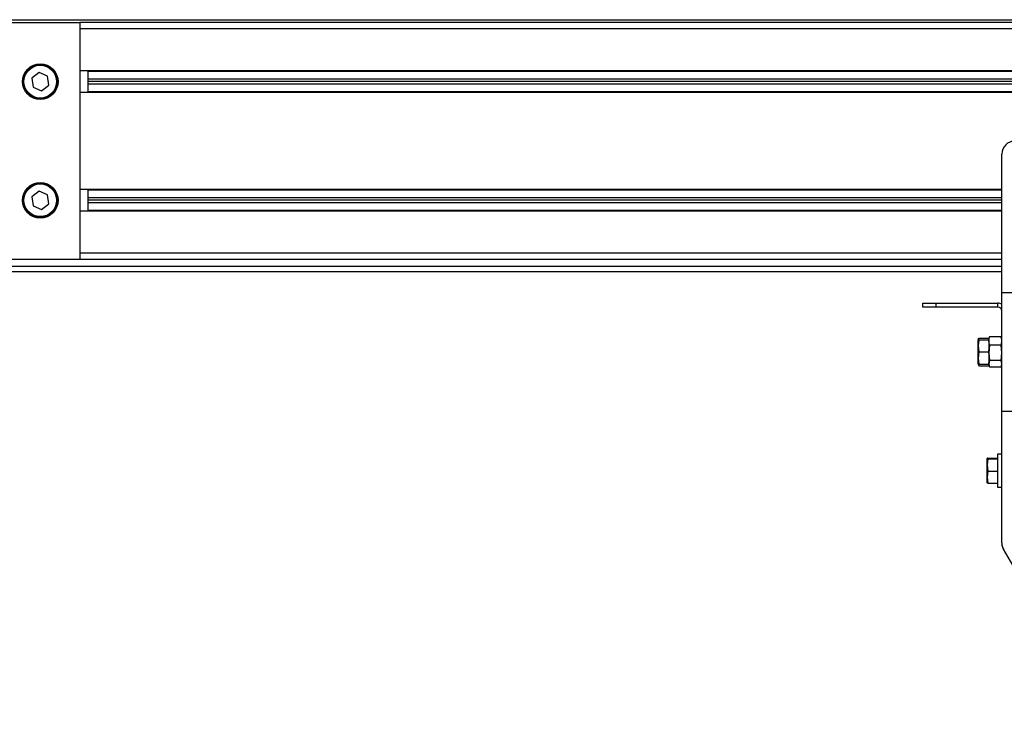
# Model space of a CAD drawing. Header units: millimetres. Extents: x 0 to 420, y 0 to 297.
# Tile 10 of 34: x 80 to 129, y 202 to 237. Entities that reach past the tile are written whole.
import ezdxf

# ---------------------------------------------------------------- set-up
doc = ezdxf.new("R2010")
doc.units = ezdxf.units.MM

msp = doc.modelspace()

# ---------------------------------------------------------------- linework, layer by layer
at = {"color": 7, "linetype": 'Continuous', "lineweight": 25}
for p, q in [((58.3264, 237.179), (82.8219, 237.179)), ((60.5584, 237.31), (212.2118, 237.31)), ((82.8219, 237.179), (82.8219, 225.3925)), ((182.0906, 237.179), (82.8219, 237.179)), ((182.0906, 236.8516), (82.8219, 236.8516)), ((80.7984, 234.6822), (80.4384, 234.4061)), ((81.2175, 234.5084), (80.7984, 234.6822)), ((81.2765, 234.0586), (81.2175, 234.5084)), ((176.8522, 234.7759), (82.8219, 234.7759)), ((83.2147, 234.7759), (83.2147, 233.6889)), ((176.8522, 234.7431), (83.2147, 234.7431)), ((80.4384, 234.4061), (80.4974, 233.9563)), ((80.9165, 233.7826), (81.2765, 234.0586)), ((139.8406, 234.3633), (83.2147, 234.3633)), ((139.8228, 234.2324), (83.2147, 234.2324)), ((139.8406, 234.1014), (83.2147, 234.1014)), ((80.4974, 233.9563), (80.9165, 233.7826)), ((176.8522, 233.6889), (82.8219, 233.6889)), ((176.8522, 233.7216), (83.2147, 233.7216)), ((128.6584, 223.7555), (128.6584, 230.6309)), ((80.7984, 228.7889), (80.4384, 228.5129)), ((81.2175, 228.6151), (80.7984, 228.7889)), ((81.2765, 228.1653), (81.2175, 228.6151)), ((128.6584, 228.8826), (82.8219, 228.8826)), ((83.2147, 228.8826), (83.2147, 227.7956)), ((128.6584, 228.8499), (83.2147, 228.8499)), ((80.4384, 228.5129), (80.4974, 228.0631)), ((80.9165, 227.8893), (81.2765, 228.1653)), ((128.6584, 228.4701), (83.2147, 228.4701)), ((128.6584, 228.3391), (83.2147, 228.3391)), ((128.6584, 228.2081), (83.2147, 228.2081)), ((80.4974, 228.0631), (80.9165, 227.8893)), ((128.6584, 227.7956), (82.8219, 227.7956)), ((128.6584, 227.8284), (83.2147, 227.8284)), ((128.6584, 225.7199), (82.8219, 225.7199)), ((82.8219, 225.3925), (71.3627, 225.3925)), ((128.6584, 225.3925), (82.8219, 225.3925)), ((66.1898, 225.0651), (128.6584, 225.0651)), ((66.1898, 224.8031), (128.6584, 224.8031)), ((128.6584, 217.8622), (128.6584, 223.7555)), ((128.6584, 223.7555), (130.6228, 223.7555)), ((124.7295, 223.0352), (124.7295, 223.2316)), ((124.7295, 223.2316), (125.3843, 223.2316)), ((125.3843, 223.2316), (125.3843, 223.0352)), ((125.3843, 223.2316), (128.4619, 223.2316)), ((128.4619, 223.0352), (128.4619, 223.2316)), ((125.3843, 223.0352), (124.7295, 223.0352)), ((128.4619, 223.0352), (125.3843, 223.0352)), ((127.4922, 221.4474), (127.4797, 221.4133)), ((127.4797, 221.4133), (127.4797, 221.4133)), ((127.4797, 221.1089), (127.4797, 221.4133)), ((127.5138, 221.4119), (127.4797, 221.1089)), ((127.5138, 221.4935), (127.5029, 221.4206)), ((127.5138, 221.4935), (128.0036, 221.4935)), ((127.5138, 221.4146), (128.0036, 221.4146)), ((127.5138, 221.4119), (128.0036, 221.4119)), ((128.0305, 221.5375), (128.0036, 221.4636)), ((128.0036, 221.4636), (128.0036, 221.4935)), ((128.0036, 221.4636), (128.0036, 221.4146)), ((128.0036, 221.4119), (128.0036, 221.4122)), ((128.0036, 221.3276), (128.0036, 221.4119)), ((128.0036, 221.3276), (128.0036, 220.8903)), ((128.0344, 221.5361), (128.0404, 221.5629)), ((128.6215, 221.5629), (128.0404, 221.5629)), ((128.6215, 221.5629), (128.6275, 221.5361)), ((128.6584, 221.4636), (128.6315, 221.5375)), ((127.4797, 221.1089), (127.5138, 220.806)), ((127.4797, 220.5045), (127.4797, 221.1089)), ((127.5138, 220.806), (127.4797, 220.5045)), ((127.5138, 220.806), (128.0036, 220.806)), ((128.0404, 221.1376), (128.0036, 220.7606)), ((128.0036, 220.806), (128.0036, 220.8903)), ((128.0036, 220.7221), (128.0036, 220.806)), ((128.0036, 220.7606), (128.0404, 220.3836)), ((128.6215, 221.1376), (128.0404, 221.1376)), ((128.6584, 220.7606), (128.6215, 221.1376)), ((128.6215, 220.3836), (128.6584, 220.7606)), ((127.4797, 220.5045), (127.5138, 220.203)), ((127.4797, 220.2044), (127.4797, 220.5045)), ((128.0036, 220.7221), (128.0036, 220.2869)), ((128.0404, 220.3836), (128.0036, 220.2192)), ((128.0036, 220.203), (128.0036, 220.2869)), ((128.6215, 220.3836), (128.0404, 220.3836)), ((128.6584, 220.2192), (128.6215, 220.3836)), ((127.4797, 220.2044), (127.4797, 220.2044)), ((127.4797, 220.2044), (127.4922, 220.1702)), ((127.5138, 220.203), (128.0036, 220.203)), ((127.5138, 220.1241), (128.0036, 220.1241)), ((128.0036, 220.2192), (128.0404, 220.0548)), ((128.0036, 220.203), (128.0036, 220.154)), ((128.0036, 220.154), (128.0305, 220.0801)), ((128.0036, 220.1241), (128.0036, 220.154)), ((128.6215, 220.0548), (128.0404, 220.0548)), ((128.6215, 220.0548), (128.6584, 220.2192)), ((128.6315, 220.0801), (128.6584, 220.154)), ((128.6584, 211.3301), (128.6584, 217.8622)), ((128.6584, 217.8622), (130.6228, 217.8622)), ((127.9252, 215.5207), (127.925, 215.52)), ((127.925, 215.1922), (127.925, 215.5193)), ((127.959, 215.5024), (127.925, 215.1922)), ((127.959, 215.5361), (128.4488, 215.5361)), ((127.959, 215.5024), (128.4488, 215.5024)), ((128.6584, 215.7341), (128.4488, 215.7341)), ((128.4488, 215.7341), (128.4488, 214.2779)), ((127.925, 215.1922), (127.959, 214.8819)), ((127.925, 214.5884), (127.925, 215.1922)), ((127.959, 214.8819), (127.925, 214.5884)), ((127.959, 214.8819), (128.4488, 214.8819)), ((127.925, 214.5884), (127.959, 214.295)), ((127.925, 214.3118), (127.925, 214.5884)), ((127.925, 214.3111), (127.9252, 214.3104)), ((127.959, 214.295), (128.4488, 214.295)), ((128.4488, 214.2779), (128.4488, 214.097)), ((128.4488, 214.097), (128.6584, 214.097)), ((128.6584, 211.2599), (128.6621, 211.2599)), ((128.7143, 211.0653), (128.711, 211.0634)), ((128.711, 211.0634), (128.7461, 211.0027)), ((133.8212, 202.2123), (128.7461, 211.0027))]:
    msp.add_line(p, q, dxfattribs=at)
for centre, radius in [((80.8574, 234.2324), 0.884), ((80.8574, 234.2324), 0.8512), ((80.8574, 234.2324), 0.812), ((80.8574, 228.3391), 0.884), ((80.8574, 228.3391), 0.8512), ((80.8574, 228.3391), 0.812)]:
    msp.add_circle(centre, radius, dxfattribs=at)
for centre, radius, start, end in [((129.3132, 230.6309), 0.6548, 90, 180), ((128.4619, 222.8387), 0.3929, 60, 90), ((128.4619, 222.8387), 0.1964, 0, 90), ((129.3132, 211.3301), 0.6548, 180, 210), ((129.0513, 211.2599), 0.3929, 180, 210)]:
    msp.add_arc(centre, radius, start, end, dxfattribs=at)
for points, knots in [([(127.5138, 221.4146), (127.5127, 221.4146), (127.4919, 221.4142), (127.4856, 221.4137), (127.4797, 221.4133)], [0, 0, 0, 0, 0.0529743, 1, 1, 1, 1]), ([(127.4797, 221.4133), (127.4839, 221.4129), (127.4892, 221.4124), (127.5096, 221.412), (127.5138, 221.4119)], [0, 0, 0, 0, 0.7938143, 1, 1, 1, 1]), ([(127.4958, 221.4461), (127.4973, 221.4543), (127.5001, 221.4702), (127.5093, 221.4859), (127.5138, 221.4935)], [0, 0, 0, 0, 0.5115217, 1, 1, 1, 1]), ([(128.0404, 221.5629), (128.0354, 221.5467), (128.0134, 221.4764), (128.0079, 221.4051), (128.0036, 221.3502)], [0, 0, 0, 0, 0.2308557, 1, 1, 1, 1]), ([(128.0036, 221.3502), (128.0101, 221.2818), (128.017, 221.2105), (128.0395, 221.1404), (128.0404, 221.1376)], [0, 0, 0, 0, 0.96033739, 1, 1, 1, 1]), ([(128.6584, 221.3502), (128.6541, 221.4051), (128.6485, 221.4764), (128.6266, 221.5467), (128.6215, 221.5629)], [0, 0, 0, 0, 0.7691443, 1, 1, 1, 1]), ([(128.6215, 221.1376), (128.6224, 221.1404), (128.645, 221.2105), (128.6518, 221.2818), (128.6584, 221.3502)], [0, 0, 0, 0, 0.0396626, 1, 1, 1, 1]), ([(127.5138, 220.203), (127.5096, 220.2031), (127.4892, 220.2036), (127.4839, 220.204), (127.4797, 220.2044)], [0, 0, 0, 0, 0.2061857, 1, 1, 1, 1]), ([(127.4985, 220.1715), (127.5009, 220.1576), (127.5037, 220.1417), (127.5126, 220.1261), (127.5138, 220.1241)], [0, 0, 0, 0, 0.8743054, 1, 1, 1, 1]), ([(127.959, 215.5361), (127.9548, 215.535), (127.9345, 215.5294), (127.9292, 215.5238), (127.925, 215.5193)], [0, 0, 0, 0, 0.2061857, 1, 1, 1, 1]), ([(127.925, 215.5193), (127.9309, 215.5139), (127.9371, 215.5083), (127.9579, 215.5027), (127.959, 215.5024)], [0, 0, 0, 0, 0.9470257, 1, 1, 1, 1]), ([(127.959, 214.295), (127.9579, 214.2953), (127.9371, 214.3008), (127.9309, 214.3065), (127.925, 214.3118)], [0, 0, 0, 0, 0.0529743, 1, 1, 1, 1])]:
    msp.add_open_spline(points, degree=3, knots=knots, dxfattribs=at)

doc.saveas('drawing.dxf')
